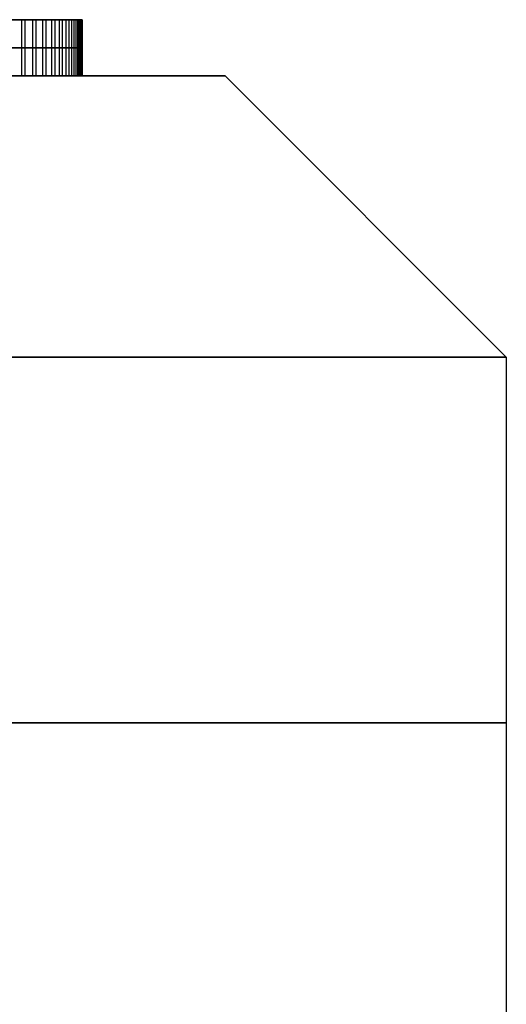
# Model space of a CAD drawing. Header units: centimetres. Extents: x -3.6 to 3.6, y -2.3 to 5.7.
# Tile 255 of 256: x 0.6885 to 0.775, y 5.525 to 5.7. Entities that reach past the tile are written whole.
import ezdxf

# ---------------------------------------------------------------- set-up
doc = ezdxf.new("R2010")
doc.units = ezdxf.units.CM
doc.layers.add('Default', color=7, linetype='Continuous', true_color=0x000000)

# ---------------------------------------------------------------- blocks, each defined once
blk = doc.blocks.new('1281171819')
at = {"layer": 'Default'}
for p, q in [((6.9948, 25.5, -0.5159), (6.88, 25.5, -0.5159)), ((5.575, 25.4), (7.25, 25.4)), ((7.25, 25.4), (7.75, 24.9)), ((7.75, 24.9), (7.75, 23.6))]:
    blk.add_line(p, q, dxfattribs=at)
at = {"layer": 'Default', "extrusion": (0, -1, 0)}
for centre, radius in [((0, 0, -25.4), 7.25), ((0, 0, -24.9), 7.75), ((0, 0, -24.25), 7.75)]:
    blk.add_arc(centre, radius, 270, 90, dxfattribs=at)
at = {"layer": 'Default'}
for points, knots in [([(6.3283, 25.5, -0.9227), (6.3475, 25.5, -0.9245), (6.3846, 25.5, -0.9279), (6.4389, 25.5, -0.9304), (6.49, 25.5, -0.9315), (6.5379, 25.5, -0.9307), (6.5825, 25.5, -0.9274), (6.624, 25.5, -0.9228), (6.6624, 25.5, -0.9161), (6.6977, 25.5, -0.9075), (6.7305, 25.5, -0.897), (6.7613, 25.5, -0.8852), (6.7905, 25.5, -0.8722), (6.8174, 25.5, -0.857), (6.8429, 25.5, -0.841), (6.8665, 25.5, -0.8232), (6.8881, 25.5, -0.8036), (6.9079, 25.5, -0.783), (6.9257, 25.5, -0.761), (6.9416, 25.5, -0.7381), (6.9555, 25.5, -0.7144), (6.9674, 25.5, -0.6896), (6.9772, 25.5, -0.664), (6.985, 25.5, -0.6375), (6.9908, 25.5, -0.6102), (6.9931, 25.5, -0.5915), (6.9942, 25.5, -0.5821)], [-0.8417249, -0.8417249, -0.8417249, -0.8417249, -0.7840328, -0.7298447, -0.6785987, -0.6307198, -0.5861086, -0.5442164, -0.5053806, -0.4692086, -0.435127, -0.4021578, -0.3701856, -0.3393916, -0.3094299, -0.2798904, -0.2507641, -0.2221803, -0.1939662, -0.1661404, -0.1385401, -0.1113198, -0.0837562, -0.0564298, -0.0284062, 0, 0, 0, 0]), ([(6.9942, 25.5, -0.5821), (6.9949, 25.5, -0.5725), (6.9963, 25.5, -0.5535), (6.9957, 25.5, -0.5252), (6.9932, 25.5, -0.4974), (6.9883, 25.5, -0.4699), (6.9812, 25.5, -0.4431), (6.9725, 25.5, -0.4165), (6.9609, 25.5, -0.3907), (6.9477, 25.5, -0.3653), (6.9319, 25.5, -0.3407), (6.9141, 25.5, -0.3171), (6.894, 25.5, -0.2944), (6.8719, 25.5, -0.2727), (6.8472, 25.5, -0.2523), (6.8205, 25.5, -0.2328), (6.7916, 25.5, -0.2143), (6.7605, 25.5, -0.1966), (6.7266, 25.5, -0.1805), (6.6899, 25.5, -0.1656), (6.65, 25.5, -0.1524), (6.6072, 25.5, -0.1408), (6.5614, 25.5, -0.1301), (6.5125, 25.5, -0.1214), (6.4607, 25.5, -0.1135), (6.425, 25.5, -0.1099), (6.4067, 25.5, -0.1081)], [-0.8476496, -0.8476496, -0.8476496, -0.8476496, -0.8187343, -0.7905857, -0.7625565, -0.7349517, -0.7071214, -0.6792039, -0.6510912, -0.6222531, -0.5931583, -0.5636184, -0.5334533, -0.502494, -0.470555, -0.4375003, -0.4032025, -0.3675472, -0.3302121, -0.2905007, -0.2486626, -0.2042517, -0.1573373, -0.1077008, -0.0551745, 0, 0, 0, 0]), ([(6.3283, 25.45, -0.9227), (6.3475, 25.45, -0.9245), (6.3846, 25.45, -0.9279), (6.4389, 25.45, -0.9304), (6.49, 25.45, -0.9315), (6.5379, 25.45, -0.9307), (6.5825, 25.45, -0.9274), (6.624, 25.45, -0.9228), (6.6624, 25.45, -0.9161), (6.6977, 25.45, -0.9075), (6.7305, 25.45, -0.897), (6.7613, 25.45, -0.8852), (6.7905, 25.45, -0.8722), (6.8174, 25.45, -0.857), (6.8429, 25.45, -0.841), (6.8665, 25.45, -0.8232), (6.8881, 25.45, -0.8036), (6.9079, 25.45, -0.783), (6.9257, 25.45, -0.761), (6.9416, 25.45, -0.7381), (6.9555, 25.45, -0.7144), (6.9674, 25.45, -0.6896), (6.9772, 25.45, -0.664), (6.985, 25.45, -0.6375), (6.9908, 25.45, -0.6102), (6.9931, 25.45, -0.5915), (6.9942, 25.45, -0.5821)], [0.0192309, 0.0192309, 0.0192309, 0.0192309, 0.0851353, 0.147037, 0.2055777, 0.260272, 0.3112336, 0.359089, 0.403453, 0.444774, 0.4837071, 0.5213694, 0.5578928, 0.5930702, 0.6272968, 0.6610413, 0.6943136, 0.7269663, 0.7591965, 0.7909833, 0.8225124, 0.8536075, 0.8850947, 0.9163109, 0.9483237, 0.9807734, 0.9807734, 0.9807734, 0.9807734]), ([(6.9942, 25.45, -0.5821), (6.9949, 25.45, -0.5725), (6.9963, 25.45, -0.5535), (6.9957, 25.45, -0.5252), (6.9932, 25.45, -0.4974), (6.9883, 25.45, -0.4699), (6.9812, 25.45, -0.4431), (6.9725, 25.45, -0.4165), (6.9609, 25.45, -0.3907), (6.9477, 25.45, -0.3653), (6.9319, 25.45, -0.3407), (6.9141, 25.45, -0.3171), (6.894, 25.45, -0.2944), (6.8719, 25.45, -0.2727), (6.8472, 25.45, -0.2523), (6.8205, 25.45, -0.2328), (6.7916, 25.45, -0.2143), (6.7605, 25.45, -0.1966), (6.7266, 25.45, -0.1805), (6.6899, 25.45, -0.1656), (6.65, 25.45, -0.1524), (6.6072, 25.45, -0.1408), (6.5614, 25.45, -0.1301), (6.5125, 25.45, -0.1214), (6.4607, 25.45, -0.1135), (6.425, 25.45, -0.1099), (6.4067, 25.45, -0.1081)], [0.019225, 0.019225, 0.019225, 0.019225, 0.0520255, 0.0839563, 0.1157517, 0.1470656, 0.1786353, 0.2103039, 0.242194, 0.2749069, 0.3079111, 0.3414201, 0.3756383, 0.4107575, 0.446988, 0.4844841, 0.5233903, 0.5638364, 0.6061881, 0.6512354, 0.698695, 0.7490732, 0.8022912, 0.8585971, 0.9181811, 0.9807692, 0.9807692, 0.9807692, 0.9807692]), ([(6.9942, 25.4, -0.5821), (6.9931, 25.4, -0.5915), (6.9908, 25.4, -0.6102), (6.985, 25.4, -0.6375), (6.9772, 25.4, -0.664), (6.9674, 25.4, -0.6896), (6.9555, 25.4, -0.7144), (6.9416, 25.4, -0.7381), (6.9257, 25.4, -0.761), (6.9079, 25.4, -0.783), (6.8881, 25.4, -0.8036), (6.8665, 25.4, -0.8232), (6.8429, 25.4, -0.841), (6.8174, 25.4, -0.857), (6.7905, 25.4, -0.8722), (6.7613, 25.4, -0.8852), (6.7305, 25.4, -0.897), (6.6977, 25.4, -0.9075), (6.6624, 25.4, -0.9161), (6.624, 25.4, -0.9228), (6.5825, 25.4, -0.9274), (6.5379, 25.4, -0.9307), (6.49, 25.4, -0.9315), (6.4389, 25.4, -0.9304), (6.3846, 25.4, -0.9279), (6.3475, 25.4, -0.9245), (6.3283, 25.4, -0.9227)], [-0.8417249, -0.8417249, -0.8417249, -0.8417249, -0.8133188, -0.7852951, -0.7579687, -0.7304051, -0.7031848, -0.6755845, -0.6477587, -0.6195447, -0.5909608, -0.5618345, -0.532295, -0.5023334, -0.4715394, -0.4395672, -0.4065979, -0.3725163, -0.3363443, -0.2975085, -0.2556164, -0.2110051, -0.1631262, -0.1118803, -0.0576921, 0, 0, 0, 0]), ([(6.4067, 25.4, -0.1081), (6.425, 25.4, -0.1099), (6.4607, 25.4, -0.1135), (6.5125, 25.4, -0.1214), (6.5614, 25.4, -0.1301), (6.6072, 25.4, -0.1408), (6.65, 25.4, -0.1524), (6.6899, 25.4, -0.1656), (6.7266, 25.4, -0.1805), (6.7605, 25.4, -0.1966), (6.7916, 25.4, -0.2143), (6.8205, 25.4, -0.2328), (6.8472, 25.4, -0.2523), (6.8719, 25.4, -0.2727), (6.894, 25.4, -0.2944), (6.9141, 25.4, -0.3171), (6.9319, 25.4, -0.3407), (6.9477, 25.4, -0.3653), (6.9609, 25.4, -0.3907), (6.9725, 25.4, -0.4165), (6.9812, 25.4, -0.4431), (6.9883, 25.4, -0.4699), (6.9932, 25.4, -0.4974), (6.9957, 25.4, -0.5252), (6.9963, 25.4, -0.5535), (6.9949, 25.4, -0.5725), (6.9942, 25.4, -0.5821)], [-0.8476496, -0.8476496, -0.8476496, -0.8476496, -0.7924751, -0.7399488, -0.6903123, -0.643398, -0.598987, -0.557149, -0.5174375, -0.4801024, -0.4444471, -0.4101493, -0.3770947, -0.3451556, -0.3141963, -0.2840312, -0.2544913, -0.2253965, -0.1965584, -0.1684457, -0.1405282, -0.1126979, -0.0850931, -0.0570639, -0.0289153, 0, 0, 0, 0])]:
    blk.add_open_spline(points, degree=3, knots=knots, dxfattribs=at)
for points in [[(6.888, 25.5, -0.8033), (6.888, 25.45, -0.8033), (6.888, 25.4, -0.8033)], [(6.894, 25.5, -0.2949), (6.894, 25.45, -0.2949), (6.894, 25.4, -0.2949)], [(6.9077, 25.5, -0.7826), (6.9077, 25.45, -0.7826), (6.9077, 25.4, -0.7826)], [(6.9139, 25.5, -0.3175), (6.9139, 25.45, -0.3175), (6.9139, 25.4, -0.3175)], [(6.9255, 25.5, -0.7607), (6.9255, 25.45, -0.7607), (6.9255, 25.4, -0.7607)], [(6.9317, 25.5, -0.341), (6.9317, 25.45, -0.341), (6.9317, 25.4, -0.341)], [(6.9413, 25.5, -0.7379), (6.9413, 25.45, -0.7379), (6.9413, 25.4, -0.7379)], [(6.9473, 25.5, -0.3655), (6.9473, 25.45, -0.3655), (6.9473, 25.4, -0.3655)], [(6.9553, 25.5, -0.7141), (6.9553, 25.45, -0.7141), (6.9553, 25.4, -0.7141)], [(6.9608, 25.5, -0.391), (6.9608, 25.45, -0.391), (6.9608, 25.4, -0.391)], [(6.967, 25.5, -0.6896), (6.967, 25.45, -0.6896), (6.967, 25.4, -0.6896)], [(6.9721, 25.5, -0.4167), (6.9721, 25.45, -0.4167), (6.9721, 25.4, -0.4167)], [(6.9769, 25.5, -0.6639), (6.9769, 25.45, -0.6639), (6.9769, 25.4, -0.6639)], [(6.981, 25.5, -0.4432), (6.981, 25.45, -0.4432), (6.981, 25.4, -0.4432)], [(6.9846, 25.5, -0.6377), (6.9846, 25.45, -0.6377), (6.9846, 25.4, -0.6377)], [(6.988, 25.5, -0.4701), (6.988, 25.45, -0.4701), (6.988, 25.4, -0.4701)], [(6.9904, 25.5, -0.6102), (6.9904, 25.45, -0.6102), (6.9904, 25.4, -0.6102)], [(6.9928, 25.5, -0.4973), (6.9928, 25.45, -0.4973), (6.9928, 25.4, -0.4973)], [(6.9942, 25.5, -0.5821), (6.9942, 25.45, -0.5821), (6.9942, 25.4, -0.5821)], [(6.9942, 25.5, -0.5821), (6.9942, 25.45, -0.5821), (6.9942, 25.4, -0.5821)], [(6.9954, 25.5, -0.5252), (6.9954, 25.45, -0.5252), (6.9954, 25.4, -0.5252)], [(6.9959, 25.5, -0.5533), (6.9959, 25.45, -0.5533), (6.9959, 25.4, -0.5533)]]:
    blk.add_open_spline(points, degree=2, dxfattribs=at)
blk = doc.blocks.new('R1785_ASM23')
at = {"layer": 'Default'}
blk.add_blockref('1281171819', (0, 31.5), dxfattribs=at)
blk = doc.blocks.new('F3710XM_ASM')
at = {"layer": 'Default'}
blk.add_blockref('R1785_ASM23', (0, 0), dxfattribs=at)

msp = doc.modelspace()

# ---------------------------------------------------------------- block references
at = {"layer": 'Default', "xscale": 0.1, "yscale": 0.1, "zscale": 0.1}
msp.add_blockref('F3710XM_ASM', (0, 0), dxfattribs=at)

doc.saveas('drawing.dxf')
